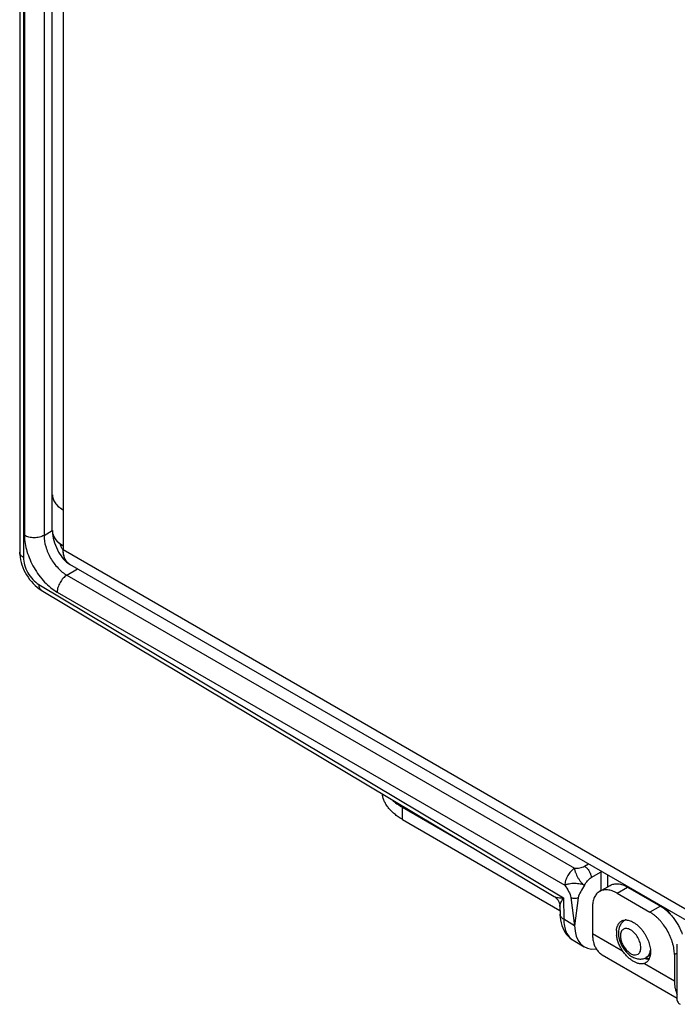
# Model space of a CAD drawing. Header units: inches. Extents: x 0 to 22, y 0 to 17.
# Tile 20 of 64: x 7.7 to 9.1, y 11.9 to 14. Entities that reach past the tile are written whole.
import ezdxf

# ---------------------------------------------------------------- set-up
doc = ezdxf.new("R2010")
doc.units = ezdxf.units.IN
doc.header["$LTSCALE"] = 1.21
doc.header["$MEASUREMENT"] = 0
doc.layers.get('0').update_dxf_attribs({"linetype": 'CONTINUOUS'})
for name, color, linetype in [('02___PRT_ALL_AXES', 7, 'CONTINUOUS'), ('03___PRT_ALL_CURVES', 7, 'CONTINUOUS'), ('FEATURES', 7, 'CONTINUOUS')]:
    doc.layers.add(name, color=color, linetype=linetype)

msp = doc.modelspace()

# ---------------------------------------------------------------- linework, layer by layer
at = {"color": 7, "linetype": 'CONTINUOUS'}
for p, q in [((7.7011, 15.2353), (7.7011, 12.8589)), ((7.709, 15.2242), (7.709, 12.8479)), ((7.7113, 15.1742), (7.7113, 12.8953)), ((7.7535, 15.1741), (7.7535, 12.8952)), ((7.7535, 12.8952), (7.7714, 12.9057)), ((7.7011, 12.8589), (7.7012, 12.8538)), ((7.8028, 12.8093), (7.826, 12.823)), ((7.8028, 12.8093), (8.8976, 12.1772)), ((7.7344, 12.7872), (7.7388, 12.7834)), ((7.7423, 12.7895), (8.8735, 12.1135)), ((7.7476, 12.7773), (8.8538, 12.1163)), ((7.782, 12.7728), (8.8767, 12.1407)), ((8.9192, 12.1817), (8.9279, 12.1868)), ((8.9334, 12.1572), (8.9549, 12.1699)), ((8.9559, 12.1706), (8.9549, 12.1701)), ((8.9561, 12.1705), (8.9549, 12.1699)), ((8.9549, 12.1292), (8.9549, 12.1699)), ((8.969, 12.1373), (8.969, 12.1631)), ((8.8735, 12.1135), (8.8742, 12.0676)), ((8.8899, 12.114), (8.8978, 12.0535)), ((8.9057, 12.1139), (8.8978, 12.0535)), ((8.866, 12.0952), (8.8663, 12.0783)), ((8.8663, 12.0783), (8.8663, 12.0783)), ((8.8978, 12.0535), (8.8742, 12.0676)), ((9.0071, 12.0657), (9.0056, 12.0648)), ((8.8948, 12.0219), (8.9182, 12.0079)), ((9.1192, 11.8921), (9.1192, 12.0135)), ((9.0607, 11.9896), (9.0518, 11.9847))]:
    msp.add_line(p, q, dxfattribs=at)
at = {"color": 3, "linetype": 'CONTINUOUS'}
for p, q in [((7.7714, 12.9054), (7.7714, 15.1369)), ((7.7949, 15.1124), (7.7949, 12.8646)), ((7.7802, 12.962), (7.783, 12.9591)), ((7.7892, 12.954), (7.7949, 12.9504)), ((7.776, 12.8901), (7.7789, 12.8859)), ((7.7799, 12.8847), (7.7831, 12.8814)), ((7.7838, 12.8808), (7.788, 12.8773)), ((7.7949, 12.8646), (9.1907, 12.0587)), ((9.1493, 12.0589), (7.8094, 12.8326))]:
    msp.add_line(p, q, dxfattribs=at)
for points in [[(7.7714, 12.9055), (7.7715, 12.9044), (7.7717, 12.8996), (7.7723, 12.8946), (7.7733, 12.8896), (7.7746, 12.8843), (7.7762, 12.8791), (7.7781, 12.8739), (7.7802, 12.8688), (7.7825, 12.864), (7.7849, 12.8593), (7.7875, 12.8549)], [(7.7875, 12.8549), (7.7902, 12.8508), (7.7929, 12.8472), (7.7958, 12.8438), (7.7988, 12.8406), (7.802, 12.8377), (7.8054, 12.8351), (7.8094, 12.8326)]]:
    msp.add_lwpolyline(points, dxfattribs=at)
at = {"color": 7, "linetype": 'CONTINUOUS'}
for points in [[(7.7012, 12.8538), (7.7018, 12.8482), (7.7028, 12.8426), (7.7041, 12.837), (7.7058, 12.8315), (7.7078, 12.826), (7.7102, 12.8205), (7.7128, 12.8152), (7.7158, 12.81), (7.719, 12.805), (7.7225, 12.8002), (7.7262, 12.7956), (7.7302, 12.7912), (7.7344, 12.7872)], [(7.7388, 12.7834), (7.7434, 12.78), (7.7476, 12.7773)], [(8.8538, 12.1163), (8.8551, 12.1155), (8.8571, 12.1139), (8.8589, 12.1122), (8.8606, 12.1103), (8.8621, 12.1083), (8.8633, 12.1061), (8.8643, 12.1038), (8.8651, 12.1014), (8.8657, 12.0989), (8.866, 12.0964), (8.866, 12.0952)], [(8.8663, 12.0783), (8.8665, 12.0722), (8.8673, 12.0658), (8.8685, 12.0597), (8.8701, 12.0539), (8.8721, 12.0485), (8.8746, 12.0435), (8.8773, 12.0388), (8.8804, 12.0345), (8.8839, 12.0306), (8.8877, 12.027), (8.8918, 12.0239), (8.8948, 12.0219)], [(9.0562, 11.9828), (9.054, 11.9836), (9.0516, 11.9847)], [(9.0584, 11.9821), (9.0583, 11.9821), (9.0562, 11.9828)]]:
    msp.add_lwpolyline(points, dxfattribs=at)
at = {"color": 3, "linetype": 'CONTINUOUS'}
for centre, radius, start, end in [((7.7983, 12.983), 0.0268, 179.9954, 189.2712), ((7.7989, 12.9831), 0.0275, 189.2492, 193.1596), ((7.8002, 12.9834), 0.0288, 193.166, 199.9968), ((7.8019, 12.984), 0.0306, 199.9392, 202.3013), ((7.8123, 12.9905), 0.043, 219.1927, 221.5486), ((7.8191, 12.997), 0.0523, 226.3746, 228.3513), ((7.8223, 13.0006), 0.0572, 228.3644, 233.1017), ((7.8257, 13.005), 0.0627, 233.0273, 234.3735), ((7.7982, 12.9054), 0.0267, 179.7874, 190.3394), ((7.7992, 12.9056), 0.0278, 190.2906, 192.8251), ((7.8004, 12.9059), 0.029, 192.8454, 200.5637), ((7.8021, 12.9065), 0.0308, 200.4889, 202.2393), ((7.8125, 12.913), 0.0431, 218.916, 221.0119), ((7.8188, 12.9191), 0.0519, 226.5531, 227.5699)]:
    msp.add_arc(centre, radius, start, end, dxfattribs=at)
at = {"color": 7, "linetype": 'CONTINUOUS'}
for centre, radius, start, end in [((9.0304, 12.094), 0.0364, 96.8225, 100.2834), ((9.0383, 12.0909), 0.0336, 95.8944, 97.9239), ((8.9815, 11.9988), 0.1442, 36.9208, 40.6096), ((8.9705, 11.9916), 0.1593, 32.9771, 38.1019), ((9.0136, 12.0516), 0.0155, 113.3799, 121.2412), ((9.0497, 12.0393), 0.0578, 192.8504, 193.3753), ((9.0503, 12.0395), 0.0584, 193.3758, 194.2143)]:
    msp.add_arc(centre, radius, start, end, dxfattribs=at)
msp.add_ellipse((8.9691, 12.094), major_axis=(0.0507, 0.0862), ratio=0.582439, start_param=-3.922737, end_param=-2.705888, dxfattribs=at)
at = {"color": 3, "linetype": 'CONTINUOUS'}
for points, knots in [([(7.7714, 12.983), (7.7714, 12.9815), (7.7717, 12.9784), (7.7729, 12.9739), (7.7748, 12.9695), (7.7775, 12.9652), (7.7809, 12.9611), (7.7849, 12.9572), (7.7896, 12.9536), (7.7931, 12.9514), (7.7949, 12.9504)], [0, 0, 0, 0, 0.10802, 0.218076, 0.331991, 0.451324, 0.577261, 0.710623, 0.851618, 1, 1, 1, 1]), ([(7.7714, 12.9054), (7.7714, 12.9037), (7.7718, 12.9002), (7.7733, 12.895), (7.7759, 12.89), (7.7781, 12.8869), (7.7794, 12.8854)], [0, 0, 0, 0, 0.236364, 0.478536, 0.731708, 1, 1, 1, 1]), ([(7.7736, 12.8948), (7.7737, 12.8944), (7.7744, 12.8928), (7.7753, 12.8913), (7.776, 12.8901)], [0, 0, 0, 0, 0.245604, 1, 1, 1, 1]), ([(7.7794, 12.8854), (7.78, 12.8846), (7.7829, 12.8814), (7.7862, 12.8786), (7.7888, 12.8767)], [0, 0, 0, 0, 0.238518, 1, 1, 1, 1]), ([(7.788, 12.8773), (7.7885, 12.8769), (7.7907, 12.8753), (7.7931, 12.8738), (7.7949, 12.8728)], [0, 0, 0, 0, 0.243536, 1, 1, 1, 1]), ([(7.788, 12.8773), (7.7881, 12.8765), (7.7886, 12.8749), (7.7895, 12.8723), (7.7906, 12.8698), (7.7916, 12.8682), (7.7921, 12.8674)], [0, 0, 0, 0, 0.223561, 0.478915, 0.744623, 1, 1, 1, 1]), ([(7.7921, 12.8674), (7.7925, 12.8668), (7.7933, 12.8658), (7.7943, 12.8649), (7.7949, 12.8646)], [0, 0, 0, 0, 0.539249, 1, 1, 1, 1]), ([(7.8094, 12.8326), (7.8082, 12.8332), (7.806, 12.8348), (7.8031, 12.8377), (7.8006, 12.8411), (7.7985, 12.845), (7.7969, 12.8493), (7.7957, 12.8541), (7.795, 12.8592), (7.7949, 12.8628), (7.7949, 12.8646)], [0, 0, 0, 0, 0.108022, 0.218073, 0.331987, 0.451321, 0.577252, 0.710601, 0.851598, 1, 1, 1, 1])]:
    msp.add_open_spline(points, degree=3, knots=knots, dxfattribs=at)
at = {"color": 7, "linetype": 'CONTINUOUS'}
for points, knots in [([(7.7113, 12.8953), (7.7113, 12.8837), (7.7156, 12.8592), (7.7308, 12.8249), (7.7529, 12.7946), (7.7719, 12.7786), (7.782, 12.7728)], [0, 0, 0, 0, 0.237149, 0.49999, 0.762838, 1, 1, 1, 1]), ([(7.7535, 12.8952), (7.7505, 12.8934), (7.7435, 12.891), (7.7324, 12.8898), (7.7212, 12.891), (7.7143, 12.8935), (7.7113, 12.8953)], [0, 0, 0, 0, 0.237759, 0.500549, 0.76304, 1, 1, 1, 1]), ([(7.7535, 12.8952), (7.7535, 12.887), (7.7564, 12.8699), (7.7669, 12.8458), (7.7824, 12.8245), (7.7958, 12.8134), (7.8028, 12.8093)], [0, 0, 0, 0, 0.237478, 0.500221, 0.762847, 1, 1, 1, 1]), ([(7.709, 12.8479), (7.7067, 12.8492), (7.7029, 12.8521), (7.7011, 12.8568), (7.7011, 12.8589)], [0, 0, 0, 0, 0.550743, 1, 1, 1, 1]), ([(7.709, 12.8479), (7.709, 12.8424), (7.711, 12.8308), (7.7181, 12.8145), (7.7286, 12.8), (7.7376, 12.7923), (7.7423, 12.7895)], [0, 0, 0, 0, 0.236702, 0.498902, 0.761697, 1, 1, 1, 1]), ([(7.8028, 12.8093), (7.7998, 12.8075), (7.7942, 12.8027), (7.7877, 12.7937), (7.7832, 12.7835), (7.782, 12.7762), (7.782, 12.7728)], [0, 0, 0, 0, 0.238297, 0.501097, 0.763301, 1, 1, 1, 1]), ([(7.7423, 12.7895), (7.7423, 12.7869), (7.7428, 12.7822), (7.7458, 12.7783), (7.7476, 12.7773)], [0, 0, 0, 0, 0.552062, 1, 1, 1, 1]), ([(8.8976, 12.1772), (8.8946, 12.1755), (8.889, 12.1706), (8.8825, 12.1616), (8.878, 12.1514), (8.8767, 12.1441), (8.8767, 12.1407)], [0, 0, 0, 0, 0.238326, 0.501097, 0.763273, 1, 1, 1, 1]), ([(8.8976, 12.1772), (8.8972, 12.1759), (8.8978, 12.1735), (8.8988, 12.1705), (8.9, 12.1669), (8.9019, 12.1623), (8.9048, 12.1569), (8.9076, 12.1524), (8.91, 12.1491), (8.9119, 12.147), (8.9138, 12.145), (8.9158, 12.1426), (8.9176, 12.1408), (8.919, 12.1406)], [0, 0, 0, 0, 0.097698, 0.156913, 0.219878, 0.355552, 0.500797, 0.646028, 0.715196, 0.781058, 0.843797, 0.903218, 1, 1, 1, 1]), ([(8.8976, 12.1772), (8.9014, 12.1772), (8.9088, 12.1778), (8.9161, 12.1799), (8.9192, 12.1817)], [0, 0, 0, 0, 0.521332, 1, 1, 1, 1]), ([(8.9192, 12.1817), (8.9211, 12.1805), (8.9249, 12.1773), (8.9294, 12.1712), (8.9324, 12.1644), (8.9334, 12.1596), (8.9334, 12.1572)], [0, 0, 0, 0, 0.23728, 0.50062, 0.763368, 1, 1, 1, 1]), ([(8.919, 12.1406), (8.921, 12.144), (8.9251, 12.1502), (8.9305, 12.1555), (8.9334, 12.1572)], [0, 0, 0, 0, 0.537718, 1, 1, 1, 1]), ([(8.919, 12.1406), (8.9162, 12.142), (8.9091, 12.1438), (8.8998, 12.1445), (8.8917, 12.1443), (8.8868, 12.1436), (8.8831, 12.1429), (8.8801, 12.1423), (8.8776, 12.1418), (8.8767, 12.1407)], [0, 0, 0, 0, 0.218139, 0.500174, 0.645644, 0.781301, 0.844144, 0.903365, 1, 1, 1, 1]), ([(8.8767, 12.1407), (8.8793, 12.1362), (8.8848, 12.128), (8.8892, 12.1187), (8.8899, 12.114)], [0, 0, 0, 0, 0.518515, 1, 1, 1, 1]), ([(8.919, 12.1406), (8.9164, 12.136), (8.9109, 12.1278), (8.9063, 12.1185), (8.9057, 12.1139)], [0, 0, 0, 0, 0.533586, 1, 1, 1, 1]), ([(8.8538, 12.1163), (8.8549, 12.1156), (8.8576, 12.1147), (8.8642, 12.1136), (8.8696, 12.1135), (8.8735, 12.1135)], [0, 0, 0, 0, 0.187373, 0.421281, 1, 1, 1, 1]), ([(8.866, 12.0952), (8.866, 12.0964), (8.8666, 12.0992), (8.8689, 12.1055), (8.8715, 12.1102), (8.8735, 12.1135)], [0, 0, 0, 0, 0.187339, 0.421247, 1, 1, 1, 1]), ([(8.8899, 12.114), (8.8923, 12.113), (8.8978, 12.1124), (8.9032, 12.113), (8.9057, 12.1139)], [0, 0, 0, 0, 0.499345, 1, 1, 1, 1]), ([(8.8742, 12.0676), (8.872, 12.0689), (8.8682, 12.0717), (8.8663, 12.0762), (8.8663, 12.0783)], [0, 0, 0, 0, 0.552044, 1, 1, 1, 1]), ([(8.8742, 12.0676), (8.8742, 12.0626), (8.875, 12.053), (8.8789, 12.0398), (8.8855, 12.0291), (8.8916, 12.0238), (8.8948, 12.0219)], [0, 0, 0, 0, 0.288846, 0.548135, 0.781854, 1, 1, 1, 1]), ([(9.0056, 12.0648), (9.0033, 12.0634), (8.9993, 12.06), (8.9935, 12.0511), (8.9921, 12.043), (8.9921, 12.0378)], [0, 0, 0, 0, 0.248483, 0.496634, 1, 1, 1, 1]), ([(9.0406, 12.0062), (9.0406, 12.0098), (9.0392, 12.0174), (9.0345, 12.0281), (9.0276, 12.0376), (9.0204, 12.0436), (9.0144, 12.0465), (9.0102, 12.0475), (9.0063, 12.0474), (9.0028, 12.0461), (9, 12.0437), (8.9971, 12.039), (8.9965, 12.0346), (8.9965, 12.0316)], [0, 0, 0, 0, 0.138346, 0.29158, 0.444828, 0.583165, 0.643659, 0.697777, 0.746449, 0.791906, 0.837363, 0.886024, 1, 1, 1, 1]), ([(8.9921, 12.0378), (8.9921, 12.0368), (8.9922, 12.033), (8.9928, 12.0293), (8.9934, 12.0265)], [0, 0, 0, 0, 0.24389, 1, 1, 1, 1]), ([(8.9937, 12.0251), (8.9955, 12.0183), (9.0013, 12.0052), (9.013, 11.9919), (9.0244, 11.9847), (9.0335, 11.9816), (9.043, 11.9813), (9.049, 11.9832), (9.0517, 11.9847)], [0, 0, 0, 0, 0.265645, 0.526848, 0.649682, 0.767771, 0.883918, 1, 1, 1, 1]), ([(8.9965, 12.0316), (8.9965, 12.0287), (8.9973, 12.0226), (9.0006, 12.0137), (9.0055, 12.0053), (9.0117, 11.9982), (9.0185, 11.993), (9.0255, 11.9902), (9.0321, 11.9904), (9.0356, 11.9927), (9.0369, 11.9941)], [0, 0, 0, 0, 0.132678, 0.279078, 0.430156, 0.575817, 0.707158, 0.81889, 0.912659, 1, 1, 1, 1]), ([(9.0369, 11.9941), (9.0375, 11.9949), (9.0399, 11.9984), (9.0406, 12.0029), (9.0406, 12.0062)], [0, 0, 0, 0, 0.22243, 1, 1, 1, 1]), ([(9.058, 11.9909), (9.0584, 11.9916), (9.06, 11.9946), (9.0609, 11.998), (9.0613, 12.0006)], [0, 0, 0, 0, 0.233536, 1, 1, 1, 1]), ([(9.0489, 11.9834), (9.0496, 11.9831), (9.0512, 11.9825), (9.0541, 11.9815), (9.0563, 11.981), (9.0578, 11.9809)], [0, 0, 0, 0, 0.273487, 0.530663, 1, 1, 1, 1]), ([(9.0518, 11.9847), (9.0524, 11.9851), (9.0549, 11.9867), (9.0569, 11.989), (9.058, 11.9909)], [0, 0, 0, 0, 0.244253, 1, 1, 1, 1]), ([(9.1192, 11.8921), (9.1192, 11.8905), (9.1205, 11.8871), (9.1234, 11.8849), (9.125, 11.8839)], [0, 0, 0, 0, 0.44925, 1, 1, 1, 1])]:
    msp.add_open_spline(points, degree=3, knots=knots, dxfattribs=at)
at = {"layer": '02___PRT_ALL_AXES', "color": 7, "linetype": 'CONTINUOUS'}
for p, q in [((8.9362, 12.0367), (9.0011, 11.9992)), ((8.9569, 11.9909), (9.1192, 11.8972)), ((9.0582, 11.9817), (9.0566, 11.979)), ((9.0481, 11.9721), (9.113, 11.9346))]:
    msp.add_line(p, q, dxfattribs=at)
for centre, radius, start, end in [((9.0073, 12.0483), 0.0174, 111.3562, 119.9968), ((9.0081, 12.0432), 0.0226, 87.7223, 92.613), ((9.034, 12.0396), 0.0461, 175.4685, 180.0226), ((9.04, 12.0396), 0.0522, 180.0528, 183.5674), ((9.0458, 12.04), 0.058, 183.591, 186.8255), ((9.036, 11.9926), 0.0247, 333.7617, 334.7625), ((9.0419, 11.9884), 0.0174, 290.876, 300.0073)]:
    msp.add_arc(centre, radius, start, end, dxfattribs=at)
for points, knots in [([(8.988, 12.0432), (8.9881, 12.0444), (8.9883, 12.0466), (8.989, 12.0498), (8.99, 12.0528), (8.9912, 12.0555), (8.9927, 12.058), (8.9944, 12.0601), (8.9964, 12.0619), (8.9978, 12.0629), (8.9986, 12.0634)], [0, 0, 0, 0, 0.145675, 0.284419, 0.416268, 0.541748, 0.661667, 0.777099, 0.889374, 1, 1, 1, 1]), ([(9.0009, 12.0645), (9.0019, 12.0649), (9.0039, 12.0655), (9.006, 12.0657), (9.0071, 12.0658)], [0, 0, 0, 0, 0.491318, 1, 1, 1, 1]), ([(9.009, 12.0658), (9.0105, 12.0657), (9.0135, 12.0653), (9.0179, 12.064), (9.0225, 12.062), (9.0271, 12.0593), (9.0317, 12.056), (9.0361, 12.0521), (9.0404, 12.0476), (9.0444, 12.0427), (9.0481, 12.0375), (9.0515, 12.0319), (9.0544, 12.0261), (9.0569, 12.0202), (9.0588, 12.0143), (9.0603, 12.0084), (9.0611, 12.0027), (9.0614, 11.9989), (9.0614, 11.9971)], [0, 0, 0, 0, 0.046557, 0.096572, 0.15028, 0.207659, 0.268486, 0.33237, 0.398799, 0.46716, 0.536782, 0.606947, 0.676922, 0.74597, 0.813392, 0.878586, 0.940982, 1, 1, 1, 1]), ([(9.0011, 11.9992), (8.9994, 12.0019), (8.9962, 12.0073), (8.9924, 12.0159), (8.9897, 12.0245), (8.9886, 12.0303), (8.9882, 12.0331)], [0, 0, 0, 0, 0.259612, 0.516473, 0.764836, 1, 1, 1, 1]), ([(9.0481, 11.9721), (9.0473, 11.9718), (9.0456, 11.9713), (9.0429, 11.9709), (9.0402, 11.9709), (9.0373, 11.9713), (9.0343, 11.972), (9.0313, 11.9731), (9.0282, 11.9745), (9.025, 11.9762), (9.0218, 11.9781), (9.0175, 11.9812), (9.0122, 11.9857), (9.0062, 11.992), (9.0027, 11.9967), (9.0011, 11.9992)], [0, 0, 0, 0, 0.045381, 0.091382, 0.138884, 0.188635, 0.241198, 0.296887, 0.355849, 0.41805, 0.483346, 0.551481, 0.694896, 0.845404, 1, 1, 1, 1]), ([(9.0566, 11.979), (9.0562, 11.9784), (9.0554, 11.9773), (9.0539, 11.9757), (9.0523, 11.9744), (9.0512, 11.9736), (9.0506, 11.9733)], [0, 0, 0, 0, 0.257457, 0.508619, 0.755454, 1, 1, 1, 1]), ([(9.0607, 11.9896), (9.0606, 11.989), (9.0601, 11.9864), (9.0592, 11.9839), (9.0584, 11.9821)], [0, 0, 0, 0, 0.262323, 1, 1, 1, 1]), ([(9.0614, 11.9971), (9.0614, 11.9964), (9.0613, 11.9939), (9.0611, 11.9915), (9.0607, 11.9896)], [0, 0, 0, 0, 0.259164, 1, 1, 1, 1])]:
    msp.add_open_spline(points, degree=3, knots=knots, dxfattribs=at)
at = {"layer": '03___PRT_ALL_CURVES', "color": 40, "linetype": 'CONTINUOUS'}
for p, q in [((7.7714, 12.9057), (7.7714, 12.9053)), ((7.7719, 12.9003), (7.7729, 12.8966)), ((7.7729, 12.8966), (7.7734, 12.8952)), ((7.7949, 12.8728), (7.7949, 12.8646)), ((7.7966, 12.8507), (7.7956, 12.855)), ((7.7979, 12.8468), (7.7966, 12.8507)), ((7.8016, 12.8398), (7.8002, 12.8419)), ((7.8038, 12.837), (7.8016, 12.8398)), ((7.8092, 12.8327), (7.8076, 12.8337))]:
    msp.add_line(p, q, dxfattribs=at)
for points, knots in [([(7.7714, 12.9053), (7.7715, 12.9049), (7.7715, 12.9043), (7.7715, 12.9035), (7.7715, 12.903), (7.7716, 12.9026), (7.7716, 12.9024), (7.7716, 12.9022), (7.7717, 12.9019), (7.7717, 12.9016), (7.7718, 12.9013), (7.7718, 12.9011), (7.7719, 12.9008), (7.7719, 12.9005), (7.7719, 12.9003)], [0, 0, 0, 0, 0.25, 0.375, 0.5, 0.5625, 0.625, 0.65625, 0.6875, 0.75, 0.8125, 0.84375, 0.875, 1, 1, 1, 1]), ([(7.7734, 12.8952), (7.7735, 12.895), (7.7737, 12.8946), (7.7739, 12.8942), (7.774, 12.8938), (7.7742, 12.8933), (7.7745, 12.8928), (7.7748, 12.8922), (7.7752, 12.8915), (7.7755, 12.891), (7.7757, 12.8906), (7.7759, 12.8903), (7.7761, 12.89), (7.7763, 12.8896), (7.7765, 12.8892), (7.7768, 12.8889), (7.7769, 12.8887), (7.7771, 12.8884), (7.7774, 12.8879), (7.7778, 12.8874), (7.7781, 12.887), (7.7786, 12.8864), (7.779, 12.8859), (7.7793, 12.8854)], [0, 0, 0, 0, 0.0625, 0.125, 0.15625, 0.1875, 0.25, 0.3125, 0.375, 0.4375, 0.46875, 0.5, 0.53125, 0.5625, 0.625, 0.65625, 0.671875, 0.6875, 0.75, 0.8125, 0.84375, 0.875, 1, 1, 1, 1]), ([(7.7793, 12.8854), (7.7796, 12.8851), (7.7801, 12.8846), (7.7808, 12.8839), (7.7813, 12.8833), (7.7818, 12.8827), (7.7825, 12.882), (7.7832, 12.8813), (7.7838, 12.8808), (7.7844, 12.8802), (7.785, 12.8797), (7.7857, 12.8792), (7.7861, 12.8788), (7.7866, 12.8784), (7.7873, 12.8779), (7.788, 12.8774), (7.7886, 12.8768), (7.7893, 12.8763), (7.7901, 12.8758), (7.7908, 12.8754), (7.7912, 12.875), (7.7916, 12.8748), (7.792, 12.8746), (7.7927, 12.8741), (7.7937, 12.8735), (7.7945, 12.873), (7.7949, 12.8728)], [0, 0, 0, 0, 0.0625, 0.125, 0.15625, 0.1875, 0.25, 0.3125, 0.34375, 0.375, 0.4375, 0.46875, 0.5, 0.53125, 0.5625, 0.625, 0.65625, 0.6875, 0.75, 0.78125, 0.8125, 0.828125, 0.84375, 0.875, 0.9375, 1, 1, 1, 1]), ([(7.7956, 12.855), (7.7956, 12.8554), (7.7955, 12.8559), (7.7954, 12.8566), (7.7953, 12.8571), (7.7953, 12.8575), (7.7953, 12.8577), (7.7952, 12.858), (7.7952, 12.8585), (7.7951, 12.8589), (7.7951, 12.8593), (7.7951, 12.8596), (7.7951, 12.8599), (7.795, 12.8603), (7.795, 12.8607), (7.795, 12.8611), (7.795, 12.8614), (7.7949, 12.8617), (7.7949, 12.8621), (7.7949, 12.8627), (7.7949, 12.8636), (7.7949, 12.8642), (7.7949, 12.8646)], [0, 0, 0, 0, 0.125, 0.1875, 0.25, 0.28125, 0.3125, 0.34375, 0.375, 0.4375, 0.46875, 0.5, 0.53125, 0.5625, 0.625, 0.65625, 0.6875, 0.71875, 0.75, 0.8125, 0.875, 1, 1, 1, 1]), ([(7.8002, 12.8419), (7.8001, 12.842), (7.8001, 12.8422), (7.7999, 12.8424), (7.7998, 12.8425), (7.7997, 12.8427), (7.7996, 12.843), (7.7995, 12.8433), (7.7993, 12.8435), (7.7993, 12.8436), (7.7992, 12.8438), (7.7991, 12.844), (7.799, 12.8441), (7.7989, 12.8443), (7.7988, 12.8445), (7.7987, 12.8448), (7.7986, 12.8451), (7.7984, 12.8456), (7.7981, 12.8461), (7.798, 12.8465), (7.7979, 12.8468)], [0, 0, 0, 0, 0.0625, 0.125, 0.15625, 0.1875, 0.25, 0.3125, 0.34375, 0.375, 0.4375, 0.46875, 0.5, 0.53125, 0.5625, 0.625, 0.6875, 0.75, 0.875, 1, 1, 1, 1]), ([(7.8076, 12.8337), (7.8074, 12.8338), (7.8073, 12.834), (7.807, 12.8341), (7.8069, 12.8342), (7.8066, 12.8345), (7.8062, 12.8348), (7.8052, 12.8356), (7.8044, 12.8364), (7.8038, 12.837)], [0, 0, 0, 0, 0.125, 0.15625, 0.1875, 0.25, 0.375, 0.5, 1, 1, 1, 1])]:
    msp.add_open_spline(points, degree=3, knots=knots, dxfattribs=at)
at = {"layer": 'FEATURES', "color": 7, "linetype": 'CONTINUOUS'}
for p, q in [((8.5264, 12.3088), (8.6821, 12.2189)), ((8.5264, 12.2827), (8.5264, 12.3088)), ((8.5264, 12.2827), (8.8661, 12.0865)), ((8.9517, 12.1274), (8.9744, 12.1404)), ((8.9892, 12.1236), (9.0119, 12.1367)), ((9.0119, 12.1367), (9.0826, 12.0959)), ((8.9892, 12.1236), (9.0599, 12.0828)), ((8.9362, 12.093), (8.9362, 12.0367)), ((9.0826, 12.0959), (9.0599, 12.0828)), ((9.1192, 11.9945), (9.113, 11.991)), ((9.113, 11.991), (9.113, 11.9346))]:
    msp.add_line(p, q, dxfattribs=at)
for points, knots in [([(8.5264, 12.2827), (8.5233, 12.2844), (8.5174, 12.2882), (8.5092, 12.2943), (8.502, 12.3009), (8.4959, 12.3078), (8.4908, 12.315), (8.4869, 12.3225), (8.4842, 12.3301), (8.4831, 12.3353), (8.4828, 12.3379)], [0, 0, 0, 0, 0.146949, 0.287052, 0.420172, 0.546589, 0.666833, 0.781699, 0.892294, 1, 1, 1, 1]), ([(8.5041, 12.3252), (8.5073, 12.3221), (8.5126, 12.3177), (8.5202, 12.3125), (8.5243, 12.31), (8.5264, 12.3088)], [0, 0, 0, 0, 0.483398, 0.737685, 1, 1, 1, 1]), ([(8.9517, 12.1274), (8.9505, 12.1267), (8.9481, 12.125), (8.945, 12.1219), (8.9423, 12.1183), (8.9401, 12.1141), (8.9384, 12.1094), (8.9371, 12.1043), (8.9364, 12.0988), (8.9362, 12.095), (8.9362, 12.093)], [0, 0, 0, 0, 0.108013, 0.218062, 0.332, 0.451359, 0.577278, 0.710493, 0.851415, 1, 1, 1, 1]), ([(8.9892, 12.1236), (8.9875, 12.1246), (8.9842, 12.1264), (8.979, 12.1285), (8.974, 12.13), (8.969, 12.1308), (8.9643, 12.131), (8.9598, 12.1305), (8.9556, 12.1293), (8.953, 12.1281), (8.9517, 12.1274)], [0, 0, 0, 0, 0.148588, 0.289512, 0.422728, 0.548648, 0.668006, 0.781942, 0.89199, 1, 1, 1, 1]), ([(8.9744, 12.1404), (8.9756, 12.1411), (8.9782, 12.1424), (8.9824, 12.1435), (8.9869, 12.144), (8.9917, 12.1439), (8.9966, 12.143), (9.0016, 12.1416), (9.0068, 12.1395), (9.0102, 12.1377), (9.0119, 12.1367)], [0, 0, 0, 0, 0.10801, 0.218058, 0.331994, 0.451352, 0.577272, 0.710488, 0.851412, 1, 1, 1, 1]), ([(9.113, 11.991), (9.113, 11.993), (9.1128, 11.9972), (9.112, 12.0036), (9.1107, 12.0101), (9.109, 12.0168), (9.1068, 12.0235), (9.1032, 12.0325), (9.0977, 12.0434), (9.091, 12.0536), (9.085, 12.0612), (9.0803, 12.0664), (9.0754, 12.0713), (9.0704, 12.0757), (9.0653, 12.0795), (9.0617, 12.0818), (9.0599, 12.0828)], [0, 0, 0, 0, 0.055836, 0.114192, 0.174798, 0.237374, 0.301577, 0.367027, 0.499995, 0.632963, 0.698414, 0.762618, 0.825196, 0.885804, 0.944162, 1, 1, 1, 1]), ([(9.0826, 12.0959), (9.0851, 12.0944), (9.09, 12.0912), (9.0971, 12.0853), (9.1039, 12.0786), (9.1103, 12.071), (9.1162, 12.0628), (9.1215, 12.054), (9.1261, 12.0449), (9.1286, 12.0386), (9.1297, 12.0355)], [0, 0, 0, 0, 0.110872, 0.228366, 0.35143, 0.478766, 0.608896, 0.740232, 0.871139, 1, 1, 1, 1]), ([(8.9362, 12.0367), (8.9362, 12.0335), (8.9365, 12.0273), (8.9378, 12.0198), (8.9394, 12.0142), (8.9412, 12.0092), (8.943, 12.0056), (8.9443, 12.0034)], [0, 0, 0, 0, 0.275824, 0.534071, 0.656622, 0.774972, 1, 1, 1, 1]), ([(8.9443, 12.0034), (8.9451, 12.0021), (8.9469, 11.9996), (8.9499, 11.9962), (8.9532, 11.9933), (8.9557, 11.9916), (8.9569, 11.9909)], [0, 0, 0, 0, 0.259027, 0.510459, 0.756598, 1, 1, 1, 1]), ([(9.113, 11.9346), (9.113, 11.9318), (9.1132, 11.9264), (9.1147, 11.9163), (9.117, 11.9092), (9.1191, 11.9049)], [0, 0, 0, 0, 0.272544, 0.530182, 1, 1, 1, 1])]:
    msp.add_open_spline(points, degree=3, knots=knots, dxfattribs=at)

doc.saveas('drawing.dxf')
